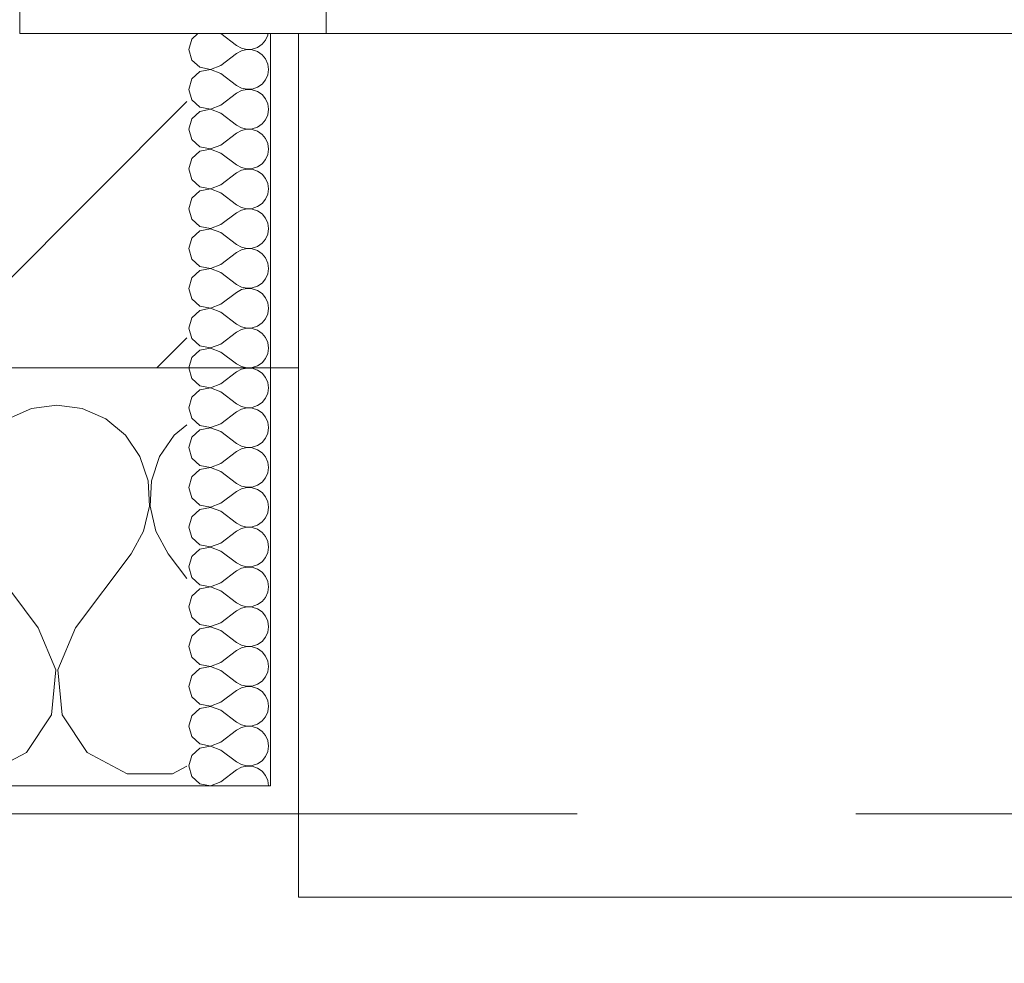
# Model space of a CAD drawing. Header units: metres. Extents: x -3.6 to 84.5, y -11 to 16.8.
# Tile 128 of 256: x 11.92 to 12.273, y -0.209 to 0.13. Entities that reach past the tile are written whole.
import ezdxf

# ---------------------------------------------------------------- set-up
doc = ezdxf.new("R2010")
doc.units = ezdxf.units.M
doc.header["$MEASUREMENT"] = 0
doc.linetypes.add('Strichlinie eng', pattern=[0.115, 0.075, -0.04])
doc.linetypes.add('Wipeout_Contour', pattern=[1, 0, -1])
for name, color, linetype in [('152 - Bemaßung_ Beschriftung.Ausbau', 7, 'Continuous'), ('603 - Struktur.Bodenplatte_ Decke Roh', 7, 'Continuous'), ('604 - Struktur.Wand Aussen', 7, 'Continuous')]:
    doc.layers.add(name, color=color, linetype=linetype)
doc.styles.add('ERSTELLTER_STIL_2', font='txt')
doc.dimstyles.new('ERSTELLTER_STIL__1', dxfattribs={"dimtxt": 0.1, "dimasz": 0.0532, "dimexe": 0.18, "dimexo": 0.0625, "dimgap": 0, "dimtad": 1, "dimzin": 0, "dimdsep": 46, "dimtxsty": 'ERSTELLTER_STIL_2', "dimblk": 'ARROWHEAD_2', "dimblk1": 'ARROWHEAD_2', "dimblk2": 'ARROWHEAD_2', "dimcen": 0.09, "dimse1": 1, "dimse2": 1, "dimclrd": 7, "dimclre": 7, "dimclrt": 7, "dimazin": 0, "dimtfac": 1, "dimtdec": 4, "dimtmove": 0, "dimatfit": 3, "dimfxl": 1, "dimtolj": 1, "dimtzin": 0, "dimarcsym": 0})
doc.dimstyles.new('ERSTELLTER_STIL__2', dxfattribs={"dimtxt": 0.1, "dimasz": 0.0532, "dimexe": 0.18, "dimexo": 0.0625, "dimgap": 0, "dimtad": 1, "dimzin": 0, "dimdsep": 46, "dimtxsty": 'ERSTELLTER_STIL_2', "dimblk": 'ARROWHEAD_2', "dimblk1": 'ARROWHEAD_2', "dimblk2": 'ARROWHEAD_2', "dimcen": 0.09, "dimse1": 1, "dimse2": 1, "dimclrd": 7, "dimclre": 7, "dimclrt": 7, "dimazin": 0, "dimtfac": 1, "dimtdec": 4, "dimtmove": 2, "dimatfit": 3, "dimfxl": 1, "dimtolj": 1, "dimtzin": 0, "dimarcsym": 0})
doc.dimstyles.new('ERSTELLTER_STIL__3', dxfattribs={"dimtxt": 0.1, "dimasz": 0.0532, "dimexe": 0.18, "dimexo": 0.0625, "dimgap": 0, "dimtad": 1, "dimtih": 1, "dimtoh": 1, "dimzin": 0, "dimdsep": 46, "dimtxsty": 'ERSTELLTER_STIL_2', "dimblk": 'ARROWHEAD_2', "dimblk1": 'ARROWHEAD_2', "dimblk2": 'ARROWHEAD_2', "dimcen": 0.09, "dimse1": 1, "dimse2": 1, "dimclrd": 7, "dimclre": 7, "dimclrt": 7, "dimazin": 0, "dimtfac": 1, "dimtdec": 4, "dimtmove": 0, "dimatfit": 3, "dimfxl": 1, "dimtolj": 1, "dimtzin": 0, "dimarcsym": 0})
pattern_1 = [(0, (0, 0), (0, 0.08660254), [0, -0.05]), (0, (0.025, 0.0433), (0, 0.08660254), [0, -0.05])]

# ---------------------------------------------------------------- blocks, each defined once
blk = doc.blocks.new('*X88')
at = {"layer": '604 - Struktur.Wand Aussen', "color": 7, "linetype": 'Continuous', "lineweight": 5}
for p, q in [((11.92422, -0.0096), (11.91581, -0.01331)), ((11.93333, -0.00833), (11.92422, -0.0096)), ((11.94244, -0.0096), (11.93333, -0.00833)), ((11.95086, -0.01331), (11.94244, -0.0096)), ((11.95794, -0.01918), (11.95086, -0.01331)), ((11.98, -0.01536), (11.97539, -0.01918)), ((11.96315, -0.02676), (11.95794, -0.01918)), ((11.97539, -0.01918), (11.97019, -0.02676)), ((11.96609, -0.03547), (11.96315, -0.02676)), ((11.97019, -0.02676), (11.96725, -0.03547)), ((11.96653, -0.04466), (11.96609, -0.03547)), ((11.96725, -0.03547), (11.9668, -0.04466)), ((11.96445, -0.05362), (11.96653, -0.04466)), ((11.9668, -0.04466), (11.96888, -0.05362)), ((11.96, -0.06167), (11.96445, -0.05362)), ((11.96888, -0.05362), (11.97333, -0.06167)), ((11.92667, -0.08833), (11.90667, -0.06167)), ((11.94, -0.08833), (11.96, -0.06167)), ((11.98, -0.07056), (11.97333, -0.06167)), ((11.93295, -0.1033), (11.92667, -0.08833)), ((11.94, -0.08833), (11.93371, -0.1033)), ((11.93142, -0.11947), (11.93295, -0.1033)), ((11.93371, -0.1033), (11.93525, -0.11947)), ((11.92243, -0.13299), (11.93142, -0.11947)), ((11.93525, -0.11947), (11.94424, -0.13299)), ((11.90812, -0.14066), (11.92243, -0.13299)), ((11.94424, -0.13299), (11.95855, -0.14066)), ((11.95855, -0.14066), (11.97479, -0.14066)), ((11.97479, -0.14066), (11.98, -0.13787))]:
    blk.add_line(p, q, dxfattribs=at)
blk = doc.blocks.new('*X115')
at = {"layer": '604 - Struktur.Wand Aussen', "color": 7, "linetype": 'Continuous', "lineweight": 5}
for p, q in [((11.98392, 0.125), (11.98178, 0.12304)), ((11.99214, 0.125), (11.99786, 0.12071)), ((12.00822, 0.12267), (12.00901, 0.12448)), ((12.00901, 0.12448), (12.00909, 0.125)), ((11.98178, 0.12304), (11.98071, 0.11929)), ((11.99786, 0.12071), (11.99958, 0.11976)), ((12.00534, 0.12004), (12.00696, 0.12116)), ((12.00696, 0.12116), (12.00822, 0.12267)), ((11.98071, 0.11929), (11.98178, 0.11553)), ((11.99214, 0.11357), (11.99786, 0.11786)), ((11.99958, 0.11881), (11.99786, 0.11786)), ((11.99958, 0.11976), (12.0015, 0.11931)), ((12.0015, 0.11926), (11.99958, 0.11881)), ((12.0015, 0.11931), (12.00347, 0.11941)), ((12.00347, 0.11916), (12.0015, 0.11926)), ((12.00347, 0.11941), (12.00534, 0.12004)), ((12.00534, 0.11853), (12.00347, 0.11916)), ((12.00696, 0.11742), (12.00534, 0.11853)), ((12.00822, 0.1159), (12.00696, 0.11742)), ((11.98178, 0.11553), (11.98466, 0.1129)), ((11.9885, 0.11217), (11.99214, 0.11357)), ((12.00901, 0.11409), (12.00822, 0.1159)), ((12.00929, 0.11214), (12.00901, 0.11409)), ((11.98466, 0.11139), (11.98178, 0.10876)), ((11.98466, 0.1129), (11.9885, 0.11217)), ((11.9885, 0.11211), (11.98466, 0.11139)), ((11.99214, 0.11071), (11.9885, 0.11211)), ((11.99214, 0.11071), (11.99786, 0.10643)), ((12.00822, 0.10839), (12.00901, 0.11019)), ((12.00901, 0.11019), (12.00929, 0.11214)), ((11.98178, 0.10876), (11.98071, 0.105)), ((11.99786, 0.10643), (11.99958, 0.10547)), ((12.00534, 0.10575), (12.00696, 0.10687)), ((12.00696, 0.10687), (12.00822, 0.10839)), ((11.98071, 0.105), (11.98178, 0.10124)), ((11.99214, 0.09929), (11.99786, 0.10357)), ((11.99958, 0.10453), (11.99786, 0.10357)), ((11.99958, 0.10547), (12.0015, 0.10503)), ((12.0015, 0.10497), (11.99958, 0.10453)), ((12.0015, 0.10503), (12.00347, 0.10512)), ((12.00347, 0.10488), (12.0015, 0.10497)), ((12.00347, 0.10512), (12.00534, 0.10575)), ((12.00534, 0.10425), (12.00347, 0.10488)), ((12.00696, 0.10313), (12.00534, 0.10425)), ((12.00822, 0.10161), (12.00696, 0.10313)), ((11.98178, 0.10124), (11.98466, 0.09861)), ((11.9885, 0.09789), (11.99214, 0.09929)), ((12.00901, 0.09981), (12.00822, 0.10161)), ((12.00929, 0.09786), (12.00901, 0.09981)), ((11.98466, 0.0971), (11.98178, 0.09447)), ((11.98466, 0.09861), (11.9885, 0.09789)), ((11.9885, 0.09783), (11.98466, 0.0971)), ((11.99214, 0.09643), (11.9885, 0.09783)), ((11.99214, 0.09643), (11.99786, 0.09214)), ((12.00822, 0.0941), (12.00901, 0.09591)), ((12.00901, 0.09591), (12.00929, 0.09786)), ((11.98178, 0.09447), (11.98071, 0.09071)), ((11.99786, 0.09214), (11.99958, 0.09119)), ((12.00534, 0.09147), (12.00696, 0.09258)), ((12.00696, 0.09258), (12.00822, 0.0941)), ((11.98071, 0.09071), (11.98178, 0.08696)), ((11.99214, 0.085), (11.99786, 0.08929)), ((11.99958, 0.09024), (11.99786, 0.08929)), ((11.99958, 0.09119), (12.0015, 0.09074)), ((12.0015, 0.09069), (11.99958, 0.09024)), ((12.0015, 0.09074), (12.00347, 0.09084)), ((12.00347, 0.09059), (12.0015, 0.09069)), ((12.00347, 0.09084), (12.00534, 0.09147)), ((12.00534, 0.08996), (12.00347, 0.09059)), ((12.00696, 0.08884), (12.00534, 0.08996)), ((12.00822, 0.08733), (12.00696, 0.08884)), ((11.98178, 0.08696), (11.98466, 0.08433)), ((11.9885, 0.0836), (11.99214, 0.085)), ((12.00901, 0.08552), (12.00822, 0.08733)), ((12.00929, 0.08357), (12.00901, 0.08552)), ((11.98466, 0.08282), (11.98178, 0.08018)), ((11.98466, 0.08433), (11.9885, 0.0836)), ((11.9885, 0.08354), (11.98466, 0.08282)), ((11.99214, 0.08214), (11.9885, 0.08354)), ((11.99214, 0.08214), (11.99786, 0.07786)), ((12.00822, 0.07982), (12.00901, 0.08162)), ((12.00901, 0.08162), (12.00929, 0.08357)), ((11.98178, 0.08018), (11.98071, 0.07643)), ((11.99786, 0.07786), (11.99958, 0.0769)), ((12.00534, 0.07718), (12.00696, 0.0783)), ((12.00696, 0.0783), (12.00822, 0.07982)), ((11.98071, 0.07643), (11.98178, 0.07267)), ((11.99214, 0.07071), (11.99786, 0.075)), ((11.99958, 0.07595), (11.99786, 0.075)), ((11.99958, 0.0769), (12.0015, 0.07646)), ((12.0015, 0.0764), (11.99958, 0.07595)), ((12.0015, 0.07646), (12.00347, 0.07655)), ((12.00347, 0.0763), (12.0015, 0.0764)), ((12.00347, 0.07655), (12.00534, 0.07718)), ((12.00534, 0.07567), (12.00347, 0.0763)), ((12.00696, 0.07456), (12.00534, 0.07567)), ((12.00822, 0.07304), (12.00696, 0.07456)), ((11.98178, 0.07267), (11.98466, 0.07004)), ((11.9885, 0.06931), (11.99214, 0.07071)), ((12.00901, 0.07124), (12.00822, 0.07304)), ((12.00929, 0.06929), (12.00901, 0.07124)), ((11.98466, 0.06853), (11.98178, 0.0659)), ((11.98466, 0.07004), (11.9885, 0.06931)), ((11.9885, 0.06926), (11.98466, 0.06853)), ((11.99214, 0.06786), (11.9885, 0.06926)), ((11.99214, 0.06786), (11.99786, 0.06357)), ((12.00822, 0.06553), (12.00901, 0.06733)), ((12.00901, 0.06733), (12.00929, 0.06929)), ((11.98178, 0.0659), (11.98071, 0.06214)), ((12.00534, 0.0629), (12.00696, 0.06401)), ((12.00696, 0.06401), (12.00822, 0.06553)), ((11.98071, 0.06214), (11.98178, 0.05839)), ((11.99214, 0.05643), (11.99786, 0.06071)), ((11.99786, 0.06357), (11.99958, 0.06262)), ((11.99958, 0.06167), (11.99786, 0.06071)), ((11.99958, 0.06262), (12.0015, 0.06217)), ((12.0015, 0.06211), (11.99958, 0.06167)), ((12.0015, 0.06217), (12.00347, 0.06227)), ((12.00347, 0.06202), (12.0015, 0.06211)), ((12.00347, 0.06227), (12.00534, 0.0629)), ((12.00534, 0.06139), (12.00347, 0.06202)), ((12.00696, 0.06027), (12.00534, 0.06139)), ((12.00822, 0.05876), (12.00696, 0.06027)), ((11.98178, 0.05839), (11.98466, 0.05575)), ((12.00901, 0.05695), (12.00822, 0.05876)), ((12.00929, 0.055), (12.00901, 0.05695)), ((11.98466, 0.05425), (11.98178, 0.05161)), ((11.98466, 0.05575), (11.9885, 0.05503)), ((11.9885, 0.05497), (11.98466, 0.05425)), ((11.9885, 0.05503), (11.99214, 0.05643)), ((11.99214, 0.05357), (11.9885, 0.05497)), ((11.99214, 0.05357), (11.99786, 0.04929)), ((12.00822, 0.05124), (12.00901, 0.05305)), ((12.00901, 0.05305), (12.00929, 0.055)), ((11.98178, 0.05161), (11.98071, 0.04786)), ((12.00534, 0.04861), (12.00696, 0.04973)), ((12.00696, 0.04973), (12.00822, 0.05124)), ((11.98071, 0.04786), (11.98178, 0.0441)), ((11.99214, 0.04214), (11.99786, 0.04643)), ((11.99786, 0.04929), (11.99958, 0.04833)), ((11.99958, 0.04738), (11.99786, 0.04643)), ((11.99958, 0.04833), (12.0015, 0.04789)), ((12.0015, 0.04783), (11.99958, 0.04738)), ((12.0015, 0.04789), (12.00347, 0.04798)), ((12.00347, 0.04773), (12.0015, 0.04783)), ((12.00347, 0.04798), (12.00534, 0.04861)), ((12.00534, 0.0471), (12.00347, 0.04773)), ((12.00696, 0.04599), (12.00534, 0.0471)), ((12.00822, 0.04447), (12.00696, 0.04599)), ((11.98178, 0.0441), (11.98466, 0.04147)), ((12.00901, 0.04267), (12.00822, 0.04447)), ((12.00929, 0.04071), (12.00901, 0.04267)), ((11.98466, 0.03996), (11.98178, 0.03733)), ((11.98466, 0.04147), (11.9885, 0.04074)), ((11.9885, 0.04069), (11.98466, 0.03996)), ((11.9885, 0.04074), (11.99214, 0.04214)), ((11.99214, 0.03929), (11.9885, 0.04069)), ((11.99214, 0.03929), (11.99786, 0.035)), ((12.00901, 0.03876), (12.00929, 0.04071)), ((11.98178, 0.03733), (11.98071, 0.03357)), ((12.00534, 0.03433), (12.00696, 0.03544)), ((12.00696, 0.03544), (12.00822, 0.03696)), ((12.00822, 0.03696), (12.00901, 0.03876)), ((11.98071, 0.03357), (11.98178, 0.02982)), ((11.99214, 0.02786), (11.99786, 0.03214)), ((11.99786, 0.035), (11.99958, 0.03405)), ((11.99958, 0.0331), (11.99786, 0.03214)), ((11.99958, 0.03405), (12.0015, 0.0336)), ((12.0015, 0.03354), (11.99958, 0.0331)), ((12.0015, 0.0336), (12.00347, 0.0337)), ((12.00347, 0.03345), (12.0015, 0.03354)), ((12.00347, 0.0337), (12.00534, 0.03433)), ((12.00534, 0.03282), (12.00347, 0.03345)), ((12.00696, 0.0317), (12.00534, 0.03282)), ((11.98178, 0.02982), (11.98466, 0.02718)), ((12.00822, 0.03018), (12.00696, 0.0317)), ((12.00901, 0.02838), (12.00822, 0.03018)), ((12.00929, 0.02643), (12.00901, 0.02838)), ((11.98466, 0.02567), (11.98178, 0.02304)), ((11.98466, 0.02718), (11.9885, 0.02646)), ((11.9885, 0.0264), (11.98466, 0.02567)), ((11.9885, 0.02646), (11.99214, 0.02786)), ((11.99214, 0.025), (11.9885, 0.0264)), ((11.99214, 0.025), (11.99786, 0.02071)), ((12.00901, 0.02448), (12.00929, 0.02643)), ((11.98178, 0.02304), (11.98071, 0.01929)), ((12.00696, 0.02116), (12.00822, 0.02267)), ((12.00822, 0.02267), (12.00901, 0.02448)), ((11.98071, 0.01929), (11.98178, 0.01553)), ((11.99214, 0.01357), (11.99786, 0.01786)), ((11.99786, 0.02071), (11.99958, 0.01976)), ((11.99958, 0.01881), (11.99786, 0.01786)), ((11.99958, 0.01976), (12.0015, 0.01931)), ((12.0015, 0.01926), (11.99958, 0.01881)), ((12.0015, 0.01931), (12.00347, 0.01941)), ((12.00347, 0.01916), (12.0015, 0.01926)), ((12.00347, 0.01941), (12.00534, 0.02004)), ((12.00534, 0.01853), (12.00347, 0.01916)), ((12.00534, 0.02004), (12.00696, 0.02116)), ((12.00696, 0.01742), (12.00534, 0.01853)), ((11.98178, 0.01553), (11.98466, 0.0129)), ((12.00822, 0.0159), (12.00696, 0.01742)), ((12.00901, 0.01409), (12.00822, 0.0159)), ((11.98466, 0.01139), (11.98178, 0.00876)), ((11.98466, 0.0129), (11.9885, 0.01217)), ((11.9885, 0.01211), (11.98466, 0.01139)), ((11.9885, 0.01217), (11.99214, 0.01357)), ((11.99214, 0.01071), (11.9885, 0.01211)), ((11.99214, 0.01071), (11.99786, 0.00643)), ((12.00929, 0.01214), (12.00901, 0.01409)), ((12.00901, 0.01019), (12.00929, 0.01214)), ((11.98178, 0.00876), (11.98071, 0.005)), ((12.00696, 0.00687), (12.00822, 0.00839)), ((12.00822, 0.00839), (12.00901, 0.01019)), ((11.98071, 0.005), (11.98178, 0.00124)), ((11.99214, -0.00071), (11.99786, 0.00357)), ((11.99786, 0.00643), (11.99958, 0.00547)), ((11.99958, 0.00453), (11.99786, 0.00357)), ((11.99958, 0.00547), (12.0015, 0.00503)), ((12.0015, 0.00497), (11.99958, 0.00453)), ((12.0015, 0.00503), (12.00347, 0.00512)), ((12.00347, 0.00488), (12.0015, 0.00497)), ((12.00347, 0.00512), (12.00534, 0.00575)), ((12.00534, 0.00425), (12.00347, 0.00488)), ((12.00534, 0.00575), (12.00696, 0.00687)), ((12.00696, 0.00313), (12.00534, 0.00425)), ((11.98178, 0.00124), (11.98466, -0.00139)), ((12.00822, 0.00161), (12.00696, 0.00313)), ((12.00901, -0.00019), (12.00822, 0.00161)), ((11.98466, -0.0029), (11.98178, -0.00553)), ((11.98466, -0.00139), (11.9885, -0.00211)), ((11.9885, -0.00217), (11.98466, -0.0029)), ((11.9885, -0.00211), (11.99214, -0.00071)), ((11.99214, -0.00357), (11.9885, -0.00217)), ((12.00929, -0.00214), (12.00901, -0.00019)), ((12.00901, -0.00409), (12.00929, -0.00214)), ((11.98178, -0.00553), (11.98071, -0.00929)), ((11.99214, -0.00357), (11.99786, -0.00786)), ((12.00696, -0.00742), (12.00822, -0.0059)), ((12.00822, -0.0059), (12.00901, -0.00409)), ((11.98071, -0.00929), (11.98178, -0.01304)), ((11.99786, -0.00786), (11.99958, -0.00881)), ((11.99958, -0.00976), (11.99786, -0.01071)), ((11.99958, -0.00881), (12.0015, -0.00926)), ((12.0015, -0.00931), (11.99958, -0.00976)), ((12.0015, -0.00926), (12.00347, -0.00916)), ((12.00347, -0.00941), (12.0015, -0.00931)), ((12.00347, -0.00916), (12.00534, -0.00853)), ((12.00534, -0.01004), (12.00347, -0.00941)), ((12.00534, -0.00853), (12.00696, -0.00742)), ((12.00696, -0.01116), (12.00534, -0.01004)), ((11.98178, -0.01304), (11.98466, -0.01567)), ((11.99214, -0.015), (11.99786, -0.01071)), ((12.00822, -0.01267), (12.00696, -0.01116)), ((12.00901, -0.01448), (12.00822, -0.01267)), ((11.98466, -0.01718), (11.98178, -0.01982)), ((11.98466, -0.01567), (11.9885, -0.0164)), ((11.9885, -0.01646), (11.98466, -0.01718)), ((11.9885, -0.0164), (11.99214, -0.015)), ((11.99214, -0.01786), (11.9885, -0.01646)), ((12.00929, -0.01643), (12.00901, -0.01448)), ((12.00901, -0.01838), (12.00929, -0.01643)), ((11.98178, -0.01982), (11.98071, -0.02357)), ((11.99214, -0.01786), (11.99786, -0.02214)), ((12.00696, -0.0217), (12.00822, -0.02018)), ((12.00822, -0.02018), (12.00901, -0.01838)), ((11.98071, -0.02357), (11.98178, -0.02733)), ((11.99786, -0.02214), (11.99958, -0.0231)), ((11.99958, -0.02405), (11.99786, -0.025)), ((11.99958, -0.0231), (12.0015, -0.02354)), ((12.0015, -0.0236), (11.99958, -0.02405)), ((12.0015, -0.02354), (12.00347, -0.02345)), ((12.00347, -0.0237), (12.0015, -0.0236)), ((12.00347, -0.02345), (12.00534, -0.02282)), ((12.00534, -0.02433), (12.00347, -0.0237)), ((12.00534, -0.02282), (12.00696, -0.0217)), ((12.00696, -0.02544), (12.00534, -0.02433)), ((11.98178, -0.02733), (11.98466, -0.02996)), ((11.99214, -0.02929), (11.99786, -0.025)), ((12.00822, -0.02696), (12.00696, -0.02544)), ((12.00901, -0.02876), (12.00822, -0.02696)), ((11.98466, -0.03147), (11.98178, -0.0341)), ((11.98466, -0.02996), (11.9885, -0.03069)), ((11.9885, -0.03074), (11.98466, -0.03147)), ((11.9885, -0.03069), (11.99214, -0.02929)), ((11.99214, -0.03214), (11.9885, -0.03074)), ((12.00929, -0.03071), (12.00901, -0.02876)), ((12.00901, -0.03267), (12.00929, -0.03071)), ((11.98178, -0.0341), (11.98071, -0.03786)), ((11.99214, -0.03214), (11.99786, -0.03643)), ((12.00696, -0.03599), (12.00822, -0.03447)), ((12.00822, -0.03447), (12.00901, -0.03267)), ((11.98071, -0.03786), (11.98178, -0.04161)), ((11.99786, -0.03643), (11.99958, -0.03738)), ((11.99958, -0.03833), (11.99786, -0.03929)), ((11.99958, -0.03738), (12.0015, -0.03783)), ((12.0015, -0.03789), (11.99958, -0.03833)), ((12.0015, -0.03783), (12.00347, -0.03773)), ((12.00347, -0.03798), (12.0015, -0.03789)), ((12.00347, -0.03773), (12.00534, -0.0371)), ((12.00534, -0.03861), (12.00347, -0.03798)), ((12.00534, -0.0371), (12.00696, -0.03599)), ((12.00696, -0.03973), (12.00534, -0.03861)), ((11.98178, -0.04161), (11.98466, -0.04425)), ((11.99214, -0.04357), (11.99786, -0.03929)), ((12.00822, -0.04124), (12.00696, -0.03973)), ((12.00901, -0.04305), (12.00822, -0.04124)), ((11.98466, -0.04575), (11.98178, -0.04839)), ((11.98466, -0.04425), (11.9885, -0.04497)), ((11.9885, -0.04503), (11.98466, -0.04575)), ((11.9885, -0.04497), (11.99214, -0.04357)), ((11.99214, -0.04643), (11.9885, -0.04503)), ((12.00929, -0.045), (12.00901, -0.04305)), ((12.00901, -0.04695), (12.00929, -0.045)), ((11.98178, -0.04839), (11.98071, -0.05214)), ((11.99214, -0.04643), (11.99786, -0.05071)), ((12.00696, -0.05027), (12.00822, -0.04876)), ((12.00822, -0.04876), (12.00901, -0.04695)), ((11.98071, -0.05214), (11.98178, -0.0559)), ((11.99786, -0.05071), (11.99958, -0.05167)), ((11.99958, -0.05262), (11.99786, -0.05357)), ((11.99958, -0.05167), (12.0015, -0.05211)), ((12.0015, -0.05217), (11.99958, -0.05262)), ((12.0015, -0.05211), (12.00347, -0.05202)), ((12.00347, -0.05227), (12.0015, -0.05217)), ((12.00347, -0.05202), (12.00534, -0.05139)), ((12.00534, -0.0529), (12.00347, -0.05227)), ((12.00534, -0.05139), (12.00696, -0.05027)), ((12.00696, -0.05401), (12.00534, -0.0529)), ((11.98178, -0.0559), (11.98466, -0.05853)), ((11.99214, -0.05786), (11.99786, -0.05357)), ((12.00822, -0.05553), (12.00696, -0.05401)), ((12.00901, -0.05733), (12.00822, -0.05553)), ((11.98466, -0.06004), (11.98178, -0.06267)), ((11.98466, -0.05853), (11.9885, -0.05926)), ((11.9885, -0.05931), (11.98466, -0.06004)), ((11.9885, -0.05926), (11.99214, -0.05786)), ((11.99214, -0.06071), (11.9885, -0.05931)), ((12.00929, -0.05929), (12.00901, -0.05733)), ((12.00901, -0.06124), (12.00929, -0.05929)), ((11.98178, -0.06267), (11.98071, -0.06643)), ((11.99214, -0.06071), (11.99786, -0.065)), ((12.00696, -0.06456), (12.00822, -0.06304)), ((12.00822, -0.06304), (12.00901, -0.06124)), ((11.98071, -0.06643), (11.98178, -0.07018)), ((11.99786, -0.065), (11.99958, -0.06595)), ((11.99958, -0.0669), (11.99786, -0.06786)), ((11.99958, -0.06595), (12.0015, -0.0664)), ((12.0015, -0.06646), (11.99958, -0.0669)), ((12.0015, -0.0664), (12.00347, -0.0663)), ((12.00347, -0.06655), (12.0015, -0.06646)), ((12.00347, -0.0663), (12.00534, -0.06567)), ((12.00534, -0.06718), (12.00347, -0.06655)), ((12.00534, -0.06567), (12.00696, -0.06456)), ((11.98178, -0.07018), (11.98466, -0.07282)), ((11.99214, -0.07214), (11.99786, -0.06786)), ((12.00696, -0.0683), (12.00534, -0.06718)), ((12.00822, -0.06982), (12.00696, -0.0683)), ((12.00901, -0.07162), (12.00822, -0.06982)), ((11.98466, -0.07282), (11.9885, -0.07354)), ((11.9885, -0.0736), (11.98466, -0.07433)), ((11.9885, -0.07354), (11.99214, -0.07214)), ((11.99214, -0.075), (11.9885, -0.0736)), ((12.00929, -0.07357), (12.00901, -0.07162)), ((12.00901, -0.07552), (12.00929, -0.07357)), ((11.98178, -0.07696), (11.98071, -0.08071)), ((11.98466, -0.07433), (11.98178, -0.07696)), ((11.99214, -0.075), (11.99786, -0.07929)), ((12.00696, -0.07884), (12.00822, -0.07733)), ((12.00822, -0.07733), (12.00901, -0.07552)), ((11.98071, -0.08071), (11.98178, -0.08447)), ((11.99786, -0.07929), (11.99958, -0.08024)), ((11.99958, -0.08119), (11.99786, -0.08214)), ((11.99958, -0.08024), (12.0015, -0.08069)), ((12.0015, -0.08074), (11.99958, -0.08119)), ((12.0015, -0.08069), (12.00347, -0.08059)), ((12.00347, -0.08084), (12.0015, -0.08074)), ((12.00347, -0.08059), (12.00534, -0.07996)), ((12.00534, -0.08147), (12.00347, -0.08084)), ((12.00534, -0.07996), (12.00696, -0.07884)), ((11.98178, -0.08447), (11.98466, -0.0871)), ((11.99214, -0.08643), (11.99786, -0.08214)), ((12.00696, -0.08258), (12.00534, -0.08147)), ((12.00822, -0.0841), (12.00696, -0.08258)), ((12.00901, -0.08591), (12.00822, -0.0841)), ((11.98466, -0.0871), (11.9885, -0.08783)), ((11.9885, -0.08789), (11.98466, -0.08861)), ((11.9885, -0.08783), (11.99214, -0.08643)), ((11.99214, -0.08929), (11.9885, -0.08789)), ((12.00929, -0.08786), (12.00901, -0.08591)), ((12.00901, -0.08981), (12.00929, -0.08786)), ((11.98178, -0.09124), (11.98071, -0.095)), ((11.98466, -0.08861), (11.98178, -0.09124)), ((11.99214, -0.08929), (11.99786, -0.09357)), ((12.00696, -0.09313), (12.00822, -0.09161)), ((12.00822, -0.09161), (12.00901, -0.08981)), ((11.98071, -0.095), (11.98178, -0.09876)), ((11.99786, -0.09357), (11.99958, -0.09453)), ((11.99958, -0.09453), (12.0015, -0.09497)), ((12.0015, -0.09503), (11.99958, -0.09547)), ((12.0015, -0.09497), (12.00347, -0.09488)), ((12.00347, -0.09512), (12.0015, -0.09503)), ((12.00347, -0.09488), (12.00534, -0.09425)), ((12.00534, -0.09575), (12.00347, -0.09512)), ((12.00534, -0.09425), (12.00696, -0.09313)), ((11.98178, -0.09876), (11.98466, -0.10139)), ((11.99214, -0.10071), (11.99786, -0.09643)), ((11.99958, -0.09547), (11.99786, -0.09643)), ((12.00696, -0.09687), (12.00534, -0.09575)), ((12.00822, -0.09839), (12.00696, -0.09687)), ((12.00901, -0.10019), (12.00822, -0.09839)), ((11.98466, -0.10139), (11.9885, -0.10211)), ((11.9885, -0.10217), (11.98466, -0.1029)), ((11.9885, -0.10211), (11.99214, -0.10071)), ((11.99214, -0.10357), (11.9885, -0.10217)), ((12.00929, -0.10214), (12.00901, -0.10019)), ((12.00901, -0.10409), (12.00929, -0.10214)), ((11.98178, -0.10553), (11.98071, -0.10929)), ((11.98466, -0.1029), (11.98178, -0.10553)), ((11.99214, -0.10357), (11.99786, -0.10786)), ((12.00696, -0.10742), (12.00822, -0.1059)), ((12.00822, -0.1059), (12.00901, -0.10409)), ((11.98071, -0.10929), (11.98178, -0.11304)), ((11.99786, -0.10786), (11.99958, -0.10881)), ((11.99958, -0.10881), (12.0015, -0.10926)), ((12.0015, -0.10931), (11.99958, -0.10976)), ((12.0015, -0.10926), (12.00347, -0.10916)), ((12.00347, -0.10941), (12.0015, -0.10931)), ((12.00347, -0.10916), (12.00534, -0.10853)), ((12.00534, -0.11004), (12.00347, -0.10941)), ((12.00534, -0.10853), (12.00696, -0.10742)), ((11.98178, -0.11304), (11.98466, -0.11567)), ((11.99214, -0.115), (11.99786, -0.11071)), ((11.99958, -0.10976), (11.99786, -0.11071)), ((12.00696, -0.11116), (12.00534, -0.11004)), ((12.00822, -0.11267), (12.00696, -0.11116)), ((12.00901, -0.11448), (12.00822, -0.11267)), ((11.98466, -0.11567), (11.9885, -0.1164)), ((11.9885, -0.11646), (11.98466, -0.11718)), ((11.9885, -0.1164), (11.99214, -0.115)), ((11.99214, -0.11786), (11.9885, -0.11646)), ((12.00929, -0.11643), (12.00901, -0.11448)), ((12.00901, -0.11838), (12.00929, -0.11643)), ((11.98178, -0.11982), (11.98071, -0.12357)), ((11.98466, -0.11718), (11.98178, -0.11982)), ((11.99214, -0.11786), (11.99786, -0.12214)), ((12.00822, -0.12018), (12.00901, -0.11838)), ((11.98071, -0.12357), (11.98178, -0.12733)), ((11.99786, -0.12214), (11.99958, -0.1231)), ((11.99958, -0.1231), (12.0015, -0.12354)), ((12.0015, -0.1236), (11.99958, -0.12405)), ((12.0015, -0.12354), (12.00347, -0.12345)), ((12.00347, -0.1237), (12.0015, -0.1236)), ((12.00347, -0.12345), (12.00534, -0.12282)), ((12.00534, -0.12282), (12.00696, -0.1217)), ((12.00696, -0.1217), (12.00822, -0.12018)), ((11.99214, -0.12929), (11.99786, -0.125)), ((11.99958, -0.12405), (11.99786, -0.125)), ((12.00534, -0.12433), (12.00347, -0.1237)), ((12.00696, -0.12544), (12.00534, -0.12433)), ((12.00822, -0.12696), (12.00696, -0.12544)), ((12.00901, -0.12876), (12.00822, -0.12696)), ((11.98178, -0.12733), (11.98466, -0.12996)), ((11.98466, -0.12996), (11.9885, -0.13069)), ((11.9885, -0.13069), (11.99214, -0.12929)), ((12.00929, -0.13071), (12.00901, -0.12876)), ((12.00901, -0.13267), (12.00929, -0.13071)), ((11.98178, -0.1341), (11.98071, -0.13786)), ((11.98466, -0.13147), (11.98178, -0.1341)), ((11.9885, -0.13074), (11.98466, -0.13147)), ((11.99214, -0.13214), (11.9885, -0.13074)), ((11.99214, -0.13214), (11.99786, -0.13643)), ((12.00822, -0.13447), (12.00901, -0.13267)), ((11.99786, -0.13643), (11.99958, -0.13738)), ((11.99958, -0.13738), (12.0015, -0.13783)), ((12.0015, -0.13783), (12.00347, -0.13773)), ((12.00347, -0.13773), (12.00534, -0.1371)), ((12.00534, -0.1371), (12.00696, -0.13599)), ((12.00696, -0.13599), (12.00822, -0.13447)), ((11.98071, -0.13786), (11.98178, -0.14161)), ((11.99214, -0.14357), (11.99786, -0.13929)), ((11.99958, -0.13833), (11.99786, -0.13929)), ((12.0015, -0.13789), (11.99958, -0.13833)), ((12.00347, -0.13798), (12.0015, -0.13789)), ((12.00534, -0.13861), (12.00347, -0.13798)), ((12.00696, -0.13973), (12.00534, -0.13861)), ((12.00822, -0.14124), (12.00696, -0.13973)), ((12.00901, -0.14305), (12.00822, -0.14124)), ((11.98178, -0.14161), (11.98466, -0.14425)), ((11.98466, -0.14425), (11.9885, -0.14497)), ((11.9885, -0.14497), (11.99214, -0.14357)), ((12.00929, -0.145), (12.00901, -0.14305))]:
    blk.add_line(p, q, dxfattribs=at)
blk = doc.blocks.new('*D252')
at = {"layer": '152 - Bemaßung_ Beschriftung.Ausbau', "color": 7, "linetype": 'Continuous', "lineweight": 5}
for p, q in [((10.72, -8.6375), (10.72, -8.5325)), ((11.92, -8.6375), (11.92, -8.5325)), ((10.74021, -8.55), (10.69979, -8.62)), ((11.94021, -8.55), (11.89979, -8.62)), ((8.32, -8.585), (10.72, -8.585)), ((10.72, -8.585), (11.92, -8.585)), ((11.92, -8.585), (14.32, -8.585))]:
    blk.add_line(p, q, dxfattribs=at)
at = {"layer": '152 - Bemaßung_ Beschriftung.Ausbau', "color": 7, "lineweight": 5, "insert": (11.18697, -8.565), "char_height": 0.1, "attachment_point": 7, "style": 'ERSTELLTER_STIL_2'}
blk.add_mtext('\\A1;{\\pql;\\fArial|b0|i0|c0|p38;1,20}', dxfattribs=at)
blk = doc.blocks.new('ARROWHEAD_2')
at = {"color": 0, "linetype": 'Continuous', "lineweight": 0}
for p, q in [((-0.3781, -0.655), (0.3781, 0.655)), ((0, 0), (-1, 0))]:
    blk.add_line(p, q, dxfattribs=at)
blk = doc.blocks.new('*D253')
at = {"layer": '152 - Bemaßung_ Beschriftung.Ausbau', "color": 7, "linetype": 'Continuous', "lineweight": 5}
for p, q in [((11.94021, -8.55), (11.89979, -8.62)), ((14.34021, -8.55), (14.29979, -8.62)), ((11.92, -8.585), (14.32, -8.585))]:
    blk.add_line(p, q, dxfattribs=at)
at = {"layer": '152 - Bemaßung_ Beschriftung.Ausbau', "color": 7, "lineweight": 5, "char_height": 0.1, "attachment_point": 7, "style": 'ERSTELLTER_STIL_2'}
for s, insert in [('\\A1;{\\pql;\\fArial|b0|i0|c0|p38;2,40}', (12.98697, -8.565)), ('\\A1;{\\pql;\\fArial|b0|i0|c0|p38;2,01}', (12.98697, -8.705))]:
    blk.add_mtext(s, dxfattribs=dict(at, insert=insert))
blk = doc.blocks.new('*D254')
at = {"layer": '152 - Bemaßung_ Beschriftung.Ausbau', "color": 7, "linetype": 'Continuous', "lineweight": 5}
for p, q in [((14.32, -8.6375), (14.32, -8.5325)), ((15.52, -8.6375), (15.52, -8.5325)), ((14.34021, -8.55), (14.29979, -8.62)), ((15.54021, -8.55), (15.49979, -8.62)), ((11.92, -8.585), (14.32, -8.585)), ((14.32, -8.585), (15.52, -8.585)), ((15.52, -8.585), (17.92, -8.585))]:
    blk.add_line(p, q, dxfattribs=at)
at = {"layer": '152 - Bemaßung_ Beschriftung.Ausbau', "color": 7, "lineweight": 5, "insert": (14.78697, -8.565), "char_height": 0.1, "attachment_point": 7, "style": 'ERSTELLTER_STIL_2'}
blk.add_mtext('\\A1;{\\pql;\\fArial|b0|i0|c0|p38;1,20}', dxfattribs=at)
blk = doc.blocks.new('*D284')
at = {"layer": '152 - Bemaßung_ Beschriftung.Ausbau', "color": 7, "linetype": 'Continuous', "lineweight": 5}
for p, q in [((11.405, -9.1375), (11.405, -9.0325)), ((11.42521, -9.05), (11.38479, -9.12)), ((18.46523, -9.05), (18.42482, -9.12)), ((11.24, -9.085), (11.405, -9.085)), ((11.405, -9.085), (18.44503, -9.085))]:
    blk.add_line(p, q, dxfattribs=at)
at = {"layer": '152 - Bemaßung_ Beschriftung.Ausbau', "color": 7, "lineweight": 5, "char_height": 0.1, "attachment_point": 7, "style": 'ERSTELLTER_STIL_2'}
for s, insert in [('\\A1;{\\pql;\\fArial|b0|i0|c0|p38;16\\fArial|b0|i0|c0|p38;\\A1{\\H.66x;\\S5^  ;}}', (18.22294, -9.06665)), ('\\A1;{\\pql;\\fArial|b0|i0|c0|p38;7,04}', (14.69106, -9.065))]:
    blk.add_mtext(s, dxfattribs=dict(at, insert=insert))
blk = doc.blocks.new('*D285')
at = {"layer": '152 - Bemaßung_ Beschriftung.Ausbau', "color": 7, "linetype": 'Continuous', "lineweight": 5}
for p, q in [((18.44503, -9.1375), (18.44503, -9.0325)), ((18.46523, -9.05), (18.42482, -9.12)), ((18.63023, -9.05), (18.58982, -9.12)), ((11.405, -9.085), (18.44503, -9.085)), ((18.44503, -9.085), (18.61003, -9.085))]:
    blk.add_line(p, q, dxfattribs=at)
blk = doc.blocks.new('*D458')
at = {"layer": '152 - Bemaßung_ Beschriftung.Ausbau', "color": 7, "linetype": 'Continuous', "lineweight": 5}
for p, q in [((-1.21, 0.02521), (-1.14, -0.01521)), ((-1.175, -0.145), (-1.175, 0.005)), ((-1.21, -0.12479), (-1.14, -0.16521)), ((-1.1225, -0.145), (-1.2275, -0.145)), ((-1.175, -0.17923), (-1.175, -0.145))]:
    blk.add_line(p, q, dxfattribs=at)
at = {"layer": '152 - Bemaßung_ Beschriftung.Ausbau', "color": 7, "lineweight": 5, "insert": (-1.195, -0.317), "char_height": 0.1, "attachment_point": 7, "rotation": 90, "style": 'ERSTELLTER_STIL_2'}
blk.add_mtext('\\A1;{\\pql;\\fArial|b0|i0|c0|p38;15}', dxfattribs=at)
blk = doc.blocks.new('*D459')
at = {"layer": '152 - Bemaßung_ Beschriftung.Ausbau', "color": 7, "linetype": 'Continuous', "lineweight": 5}
for p, q in [((-1.21, 0.02521), (-1.14, -0.01521)), ((-1.175, -0.145), (-1.175, 0.005))]:
    blk.add_line(p, q, dxfattribs=at)
blk = doc.blocks.new('*D465')
at = {"layer": '152 - Bemaßung_ Beschriftung.Ausbau', "color": 7, "linetype": 'Continuous', "lineweight": 5}
for p, q in [((-2.21, 0.02521), (-2.14, -0.01521)), ((-2.175, -0.145), (-2.175, 0.005)), ((-2.21, -0.12479), (-2.14, -0.16521)), ((-2.1225, -0.145), (-2.2275, -0.145)), ((-2.175, -0.17923), (-2.175, -0.145))]:
    blk.add_line(p, q, dxfattribs=at)
at = {"layer": '152 - Bemaßung_ Beschriftung.Ausbau', "color": 7, "lineweight": 5, "insert": (-2.1845, -0.14063), "char_height": 0.1, "attachment_point": 7, "rotation": 90, "style": 'ERSTELLTER_STIL_2'}
blk.add_mtext('\\A1;{\\pql;\\fArial|b0|i0|c0|p38;15}', dxfattribs=at)
blk = doc.blocks.new('*D466')
at = {"layer": '152 - Bemaßung_ Beschriftung.Ausbau', "color": 7, "linetype": 'Continuous', "lineweight": 5}
for p, q in [((-2.21, 0.02521), (-2.14, -0.01521)), ((-2.175, -0.145), (-2.175, 0.005))]:
    blk.add_line(p, q, dxfattribs=at)
blk = doc.blocks.new('*D467')
at = {"layer": '152 - Bemaßung_ Beschriftung.Ausbau', "color": 7, "linetype": 'Continuous', "lineweight": 5}
for p, q in [((-2.21, 0.27019), (-2.14, 0.22978)), ((-2.14, 0.22479), (-2.21, 0.26521)), ((-2.175, 0.005), (-2.175, 0.245)), ((-2.21, 0.02521), (-2.14, -0.01521)), ((-2.1225, 0.005), (-2.2275, 0.005)), ((-2.175, -0.145), (-2.175, 0.005))]:
    blk.add_line(p, q, dxfattribs=at)
at = {"layer": '152 - Bemaßung_ Beschriftung.Ausbau', "color": 7, "lineweight": 5, "insert": (-2.195, 0.04911), "char_height": 0.1, "attachment_point": 7, "rotation": 90, "style": 'ERSTELLTER_STIL_2'}
blk.add_mtext('\\A1;{\\pql;\\fArial|b0|i0|c0|p38;24}', dxfattribs=at)
blk = doc.blocks.new('*D468')
at = {"layer": '152 - Bemaßung_ Beschriftung.Ausbau', "color": 7, "linetype": 'Continuous', "lineweight": 5}
for p, q in [((-2.175, 0.24998), (-2.175, 0.69998)), ((-2.21, 0.27019), (-2.14, 0.22978)), ((-2.14, 0.22479), (-2.21, 0.26521)), ((-2.1225, 0.24998), (-2.2275, 0.24998)), ((-2.175, 0.245), (-2.175, 0.24998)), ((-2.1225, 0.245), (-2.2275, 0.245)), ((-2.175, 0.005), (-2.175, 0.245))]:
    blk.add_line(p, q, dxfattribs=at)
blk = doc.blocks.new('*D480')
at = {"layer": '152 - Bemaßung_ Beschriftung.Ausbau', "color": 7, "linetype": 'Continuous', "lineweight": 5}
for p, q in [((-0.165, -10.1375), (-0.165, -10.0325)), ((-0.14479, -10.05), (-0.18521, -10.12)), ((43.76021, -10.05), (43.71979, -10.12)), ((-0.19923, -10.085), (-0.165, -10.085)), ((-0.165, -10.085), (43.74, -10.085))]:
    blk.add_line(p, q, dxfattribs=at)
at = {"layer": '152 - Bemaßung_ Beschriftung.Ausbau', "color": 7, "lineweight": 5, "char_height": 0.1, "attachment_point": 7, "style": 'ERSTELLTER_STIL_2'}
for s, insert in [('\\A1;{\\pql;\\fArial|b0|i0|c0|p38;43,90\\fArial|b0|i0|c0|p38;\\A1{\\H.66x;\\S5^  ;}}', (21.5156, -10.08441)), ('\\A1;{\\pql;\\fArial|b0|i0|c0|p38;15}', (43.568, -10.065))]:
    blk.add_mtext(s, dxfattribs=dict(at, insert=insert))
blk = doc.blocks.new('*D500')
at = {"layer": '152 - Bemaßung_ Beschriftung.Ausbau', "color": 7, "linetype": 'Continuous', "lineweight": 5}
for p, q in [((11.47999, -9.6375), (11.47999, -9.5325)), ((14.77999, -9.6375), (14.77999, -9.5325)), ((11.5002, -9.55), (11.45978, -9.62)), ((14.8002, -9.55), (14.75978, -9.62)), ((11.17999, -9.585), (11.47999, -9.585)), ((11.47999, -9.585), (14.77999, -9.585)), ((14.77999, -9.585), (15.07999, -9.585))]:
    blk.add_line(p, q, dxfattribs=at)
at = {"layer": '152 - Bemaßung_ Beschriftung.Ausbau', "color": 7, "lineweight": 5, "insert": (12.99696, -9.565), "char_height": 0.1, "attachment_point": 7, "style": 'ERSTELLTER_STIL_2'}
blk.add_mtext('\\A1;{\\pql;\\fArial|b0|i0|c0|p38;3,30}', dxfattribs=at)
blk = doc.blocks.new('*D644')
at = {"layer": '152 - Bemaßung_ Beschriftung.Ausbau', "color": 7, "linetype": 'Continuous', "lineweight": 5}
for p, q in [((-0.165, -10.6375), (-0.165, -10.5325)), ((62.42503, -10.6375), (62.42503, -10.5325)), ((-0.14479, -10.55), (-0.18521, -10.62)), ((62.40482, -10.62), (62.44523, -10.55)), ((-0.19923, -10.585), (-0.165, -10.585)), ((-0.165, -10.585), (62.42503, -10.585)), ((62.42503, -10.585), (62.45926, -10.585))]:
    blk.add_line(p, q, dxfattribs=at)
at = {"layer": '152 - Bemaßung_ Beschriftung.Ausbau', "color": 7, "lineweight": 5, "insert": (30.95904, -10.565), "char_height": 0.1, "attachment_point": 7, "style": 'ERSTELLTER_STIL_2'}
blk.add_mtext('\\A1;{\\pql;\\fArial|b0|i0|c0|p38;62,59}', dxfattribs=at)
blk = doc.blocks.new('*D645')
at = {"layer": '152 - Bemaßung_ Beschriftung.Ausbau', "color": 7, "linetype": 'Continuous', "lineweight": 5}
for p, q in [((-1.71, 0.02521), (-1.64, -0.01521)), ((-1.675, -0.145), (-1.675, 0.005)), ((-1.71, -0.12479), (-1.64, -0.16521)), ((-1.6225, -0.145), (-1.7275, -0.145)), ((-1.675, -0.17923), (-1.675, -0.145))]:
    blk.add_line(p, q, dxfattribs=at)
at = {"layer": '152 - Bemaßung_ Beschriftung.Ausbau', "color": 7, "lineweight": 5, "insert": (-1.6845, -0.14063), "char_height": 0.1, "attachment_point": 7, "rotation": 90, "style": 'ERSTELLTER_STIL_2'}
blk.add_mtext('\\A1;{\\pql;\\fArial|b0|i0|c0|p38;15}', dxfattribs=at)
blk = doc.blocks.new('*D646')
at = {"layer": '152 - Bemaßung_ Beschriftung.Ausbau', "color": 7, "linetype": 'Continuous', "lineweight": 5}
for p, q in [((-1.71, 0.02521), (-1.64, -0.01521)), ((-1.675, -0.145), (-1.675, 0.005))]:
    blk.add_line(p, q, dxfattribs=at)
blk = doc.blocks.new('*D647')
at = {"layer": '152 - Bemaßung_ Beschriftung.Ausbau', "color": 7, "linetype": 'Continuous', "lineweight": 5}
for p, q in [((-1.71, 0.26521), (-1.64, 0.22479)), ((-1.675, 0.005), (-1.675, 0.245)), ((-1.71, 0.02521), (-1.64, -0.01521)), ((-1.6225, 0.005), (-1.7275, 0.005)), ((-1.675, -0.145), (-1.675, 0.005))]:
    blk.add_line(p, q, dxfattribs=at)
at = {"layer": '152 - Bemaßung_ Beschriftung.Ausbau', "color": 7, "lineweight": 5, "insert": (-1.695, 0.04911), "char_height": 0.1, "attachment_point": 7, "rotation": 90, "style": 'ERSTELLTER_STIL_2'}
blk.add_mtext('\\A1;{\\pql;\\fArial|b0|i0|c0|p38;24}', dxfattribs=at)
blk = doc.blocks.new('*D648')
at = {"layer": '152 - Bemaßung_ Beschriftung.Ausbau', "color": 7, "linetype": 'Continuous', "lineweight": 5}
for p, q in [((-1.675, 13.455), (-1.675, 13.695)), ((-1.71, 13.47521), (-1.64, 13.43479)), ((-1.6225, 13.455), (-1.7275, 13.455)), ((-1.675, 0.245), (-1.675, 13.455)), ((-1.71, 0.26521), (-1.64, 0.22479)), ((-1.6225, 0.245), (-1.7275, 0.245)), ((-1.675, 0.005), (-1.675, 0.245))]:
    blk.add_line(p, q, dxfattribs=at)
at = {"layer": '152 - Bemaßung_ Beschriftung.Ausbau', "color": 7, "lineweight": 5, "insert": (-1.695, 6.67903), "char_height": 0.1, "attachment_point": 7, "rotation": 90, "style": 'ERSTELLTER_STIL_2'}
blk.add_mtext('\\A1;{\\pql;\\fArial|b0|i0|c0|p38;13,21}', dxfattribs=at)

msp = doc.modelspace()

# ---------------------------------------------------------------- hatches: boundary and pattern name
at = {"layer": '604 - Struktur.Wand Aussen', "linetype": 'Continuous', "lineweight": 0, "true_color": 0x000000}
h = msp.add_hatch(dxfattribs=at)
h.set_pattern_fill('Beton__Stahlbeton_0001', color=18, style=0, pattern_type=2)
h.set_pattern_definition([(45, (0, 0), (-0.0848528, 0.0848528), []), (45, (-0.04243, 0.04243), (-0.0848528, 0.0848528), [0.09, -0.03])])
h.paths.add_polyline_path([(10.72, 0.125), (10.66, 0.125), (10.66, 0.005), (11.98, 0.005), (11.98, 0.125), (11.92, 0.125), (11.92, 0.195), (11.92, 0.245), (10.72, 0.245), (10.72, 0.195)])
h = msp.add_hatch(dxfattribs=at)
h.set_pattern_fill('Verputz_0001', color=18, style=0, pattern_type=2)
h.set_pattern_definition(pattern_1)
h.paths.add_polyline_path([(12.01, -0.155), (12.02, -0.155), (12.02, 0.125), (12.01, 0.125)])
h = msp.add_hatch(dxfattribs=at)
h.set_pattern_fill('Verputz_0001', color=18, style=0, pattern_type=2)
h.set_pattern_definition(pattern_1)
h.paths.add_polyline_path([(10.63, -0.155), (12.01, -0.155), (12.01, -0.145), (10.63, -0.145)])

# ---------------------------------------------------------------- linework, layer by layer
at = {"layer": '603 - Struktur.Bodenplatte_ Decke Roh', "color": 7, "linetype": 'Continuous', "lineweight": 18, "flags": 128}
msp.add_lwpolyline([(-0.015, 0.005), (43.89, 0.005)], dxfattribs=at)
at = {"layer": '604 - Struktur.Wand Aussen', "color": 7, "linetype": 'Continuous', "lineweight": 13}
for p, q in [((11.92, 0.125), (11.92, 0.195)), ((11.92, 0.125), (11.92, 0.195)), ((11.92, 0.125), (11.92, 0.195)), ((11.92, 0.125), (11.98, 0.125)), ((11.92, 0.125), (11.98, 0.125)), ((11.92, 0.125), (11.98, 0.125)), ((10.66, 0.005), (11.98, 0.005))]:
    msp.add_line(p, q, dxfattribs=at)
at = {"layer": '604 - Struktur.Wand Aussen', "color": 7, "linetype": 'Continuous', "lineweight": 5}
for p, q in [((11.98, 0.125), (12.01, 0.125)), ((11.98, 0.125), (12.01, 0.125)), ((11.98, 0.125), (12.01, 0.125)), ((12.01, 0.125), (12.02, 0.125)), ((12.01, 0.125), (12.01, -0.145)), ((12.01, -0.145), (12.01, 0.125)), ((12.02, 0.005), (12.02, 0.125)), ((12.02, -0.005), (12.02, 0.005)), ((12.02, -0.145), (12.02, -0.005)), ((10.66, -0.145), (11.98, -0.145)), ((11.98, -0.145), (12.01, -0.145)), ((12.02, -0.155), (12.02, -0.145)), ((12.01, -0.155), (12.02, -0.155))]:
    msp.add_line(p, q, dxfattribs=at)
at = {"layer": '604 - Struktur.Wand Aussen', "color": 7, "linetype": 'Continuous', "lineweight": 5, "flags": 128}
msp.add_lwpolyline([(10.63, -0.155), (12.01, -0.155)], dxfattribs=at)

# ---------------------------------------------------------------- block references
at = {"layer": '604 - Struktur.Wand Aussen', "color": 7, "lineweight": 18}
for name in ['*X115', '*X88']:
    msp.add_blockref(name, (0, 0), dxfattribs=at)

# ---------------------------------------------------------------- next in the draw order: wipeouts: each hides what was drawn before it
at = {"color": 254, "linetype": 'Wipeout_Contour', "lineweight": 0, "ltscale": 78.790764}
msp.add_wipeout([(12.02, 0.125), (12.02, -0.155), (12.02, -0.185), (14.22, -0.185), (14.22, -0.155), (14.22, 0.125)], dxfattribs=at).dxf.layer = '604 - Struktur.Wand Aussen'

# ---------------------------------------------------------------- next in the draw order: linework, layer by layer
at = {"layer": '604 - Struktur.Wand Aussen', "color": 7, "linetype": 'Continuous', "lineweight": 9}
for p, q in [((12.03, 0.135), (12.03, 0.125)), ((12.03, 0.125), (11.92, 0.125)), ((12.58, 0.125), (12.03, 0.125)), ((12.02, -0.155), (12.02, -0.185)), ((12.02, -0.185), (14.22, -0.185))]:
    msp.add_line(p, q, dxfattribs=at)
at = {"layer": '604 - Struktur.Wand Aussen', "color": 7, "linetype": 'Continuous', "lineweight": 5}
for p, q in [((12.01, 0.125), (12.02, 0.125)), ((12.01, 0.125), (12.02, 0.125)), ((12.02, 0.005), (12.02, 0.125)), ((12.02, -0.005), (12.02, 0.005)), ((12.02, -0.145), (12.02, -0.005)), ((12.02, -0.155), (12.02, -0.145))]:
    msp.add_line(p, q, dxfattribs=at)
at = {"layer": '604 - Struktur.Wand Aussen', "color": 7, "linetype": 'Strichlinie eng', "lineweight": 9}
msp.add_line((12.02, -0.155), (14.22, -0.155), dxfattribs=at)

# ---------------------------------------------------------------- next in the draw order: dimensions: what is measured, and where the dimension line sits
at = {"layer": '152 - Bemaßung_ Beschriftung.Ausbau', "color": 7, "linetype": 'Continuous', "lineweight": 5}
for base, p1, p2, dimstyle, picture, middle in [((-1.675, 13.455), (22.1775, 0.245), (31.13001, 13.455), 'ERSTELLTER_STIL__1', '*D648', (-1.745, 6.84703)), ((-2.175, 0.24998), (22.1775, 0.245), (0.37999, 0.24998), 'ERSTELLTER_STIL__1', '*D468', (-2.245, 0.44339)), ((-2.175, 0.245), (-0.015, 0.005), (22.1775, 0.245), 'ERSTELLTER_STIL__1', '*D467', (-2.245, 0.12535)), ((-1.675, 0.245), (-0.015, 0.005), (22.1775, 0.245), 'ERSTELLTER_STIL__1', '*D647', (-1.745, 0.12535)), ((-2.175, 0.005), (-0.165, -0.145), (21.9375, 0.005), 'ERSTELLTER_STIL__2', '*D465', (-2.2345, -0.0644)), ((-2.175, 0.005), (21.9375, 0.005), (-0.015, 0.005), 'ERSTELLTER_STIL__1', '*D466', (-2.2450000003, 0.001853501)), ((-1.675, 0.005), (-0.165, -0.145), (21.9375, 0.005), 'ERSTELLTER_STIL__2', '*D645', (-1.7345, -0.0644)), ((-1.675, 0.005), (21.9375, 0.005), (-0.015, 0.005), 'ERSTELLTER_STIL__1', '*D646', (-1.7450000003, 0.001853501)), ((-1.175, 0.005), (-0.165, -0.145), (21.9375, 0.005), 'ERSTELLTER_STIL__1', '*D458', (-1.245, -0.24077)), ((-1.175, 0.005), (21.9375, 0.005), (-0.015, 0.005), 'ERSTELLTER_STIL__1', '*D459', (-1.2450000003, 0.001853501))]:
    dim = msp.add_linear_dim(base=base, p1=p1, p2=p2, angle=90, dimstyle=dimstyle, dxfattribs=at)
    dim.commit()
    dim.dimension.update_dxf_attribs({"geometry": picture, "text_midpoint": middle, "dimtype": 160, "text_rotation": 90})
for base, p1, p2, picture, middle in [((62.42503, -10.585), (-0.165, -0.145), (62.42503, 5.1), '*D644', (31.12704, -10.515)), ((18.44503, -9.085), (11.405, 2.94998), (18.44503, 2.94998), '*D284', (14.82094, -9.015)), ((18.610025, -9.0849997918), (18.445025, 2.9499822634), (18.610025, 2.9499822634), '*D285', (18.4342330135, -9.0149997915)), ((14.77999, -9.585), (11.47999, 0.69998), (14.77999, 0.69998), '*D500', (13.12684, -9.515)), ((11.92, -8.585), (10.72, 0.125), (11.92, 0.125), '*D252', (11.31685, -8.515)), ((14.32, -8.585), (11.92, 0.125), (14.32, 0.125), '*D253', (13.11685, -8.515)), ((15.52, -8.585), (14.32, 0.125), (15.52, 0.125), '*D254', (14.91685, -8.515)), ((43.740001, -10.085), (-0.165, -0.145), (43.740001, -8.085), '*D480', (21.81866, -10.015))]:
    dim = msp.add_linear_dim(base=base, p1=p1, p2=p2, dimstyle='ERSTELLTER_STIL__3', dxfattribs=at)
    dim.commit()
    dim.dimension.update_dxf_attribs({"geometry": picture, "text_midpoint": middle, "dimtype": 160})

doc.saveas('drawing.dxf')
